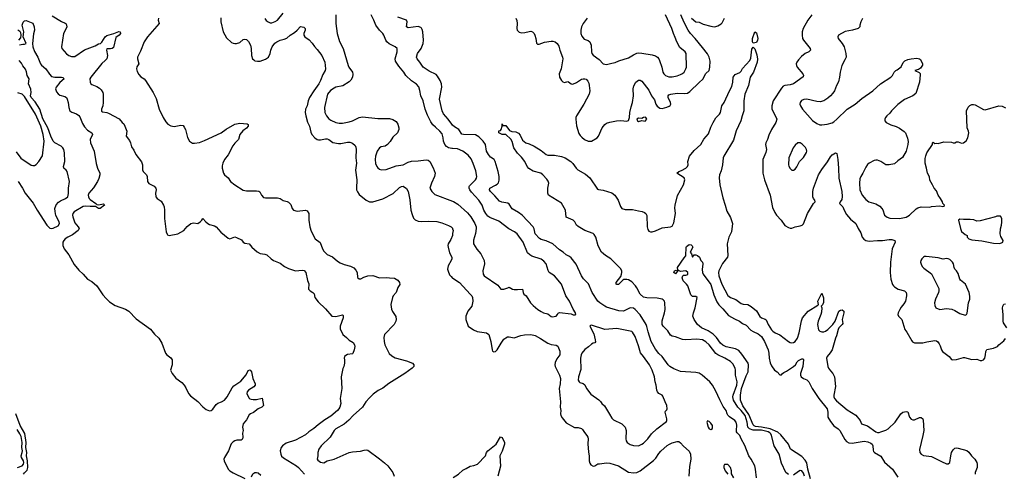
# Model space of a CAD drawing. Header units: inches. Extents: x 2001573 to 2220545, y 644482 to 846830.
# Tile 129 of 256: x 2094854 to 2106557, y 673330 to 678734. Entities that reach past the tile are written whole.
import ezdxf

# ---------------------------------------------------------------- set-up
doc = ezdxf.new("R2010")
doc.units = ezdxf.units.IN
doc.header["$MEASUREMENT"] = 0
doc.layers.add('C0697', color=7, linetype='Continuous')
doc.layers.add('C1607', color=7, linetype='Continuous')

msp = doc.modelspace()

# ---------------------------------------------------------------- linework, layer by layer
at = {"layer": 'C0697', "color": 5}
for points, elevation in [([(2097768, 678748), (2097785, 678725), (2097807, 678707), (2097830, 678697), (2097850, 678696), (2097890, 678712), (2097918, 678730), (2097987, 678813)], 340), ([(2094850, 678434), (2094890, 678444), (2094910, 678441), (2094929, 678450), (2094893, 678530), (2094903, 678590), (2094882, 678670), (2094894, 678706), (2094910, 678721), (2094930, 678723), (2094972, 678710), (2095010, 678691), (2095027, 678650), (2095030, 678610), (2095016, 678564), (2095004, 678450), (2095008, 678410), (2095030, 678354), (2095068, 678290), (2095099, 678210), (2095112, 678192), (2095163, 678150), (2095206, 678086), (2095230, 678060), (2095270, 678051), (2095352, 678050), (2095365, 678045), (2095381, 678030), (2095330, 677989), (2095288, 677932), (2095279, 677910), (2095290, 677875), (2095310, 677851), (2095330, 677836), (2095390, 677819), (2095408, 677808), (2095419, 677790), (2095431, 677750), (2095436, 677690), (2095451, 677651), (2095475, 677636), (2095530, 677616), (2095556, 677596), (2095570, 677579), (2095600, 677500), (2095622, 677462), (2095660, 677420), (2095712, 677390), (2095719, 677370), (2095693, 677310), (2095695, 677270), (2095738, 677170), (2095764, 677024), (2095780, 676970), (2095807, 676910), (2095807, 676890), (2095795, 676845), (2095778, 676810), (2095730, 676734), (2095674, 676670), (2095669, 676650), (2095672, 676630), (2095680, 676610), (2095690, 676598), (2095760, 676550), (2095770, 676538), (2095790, 676535), (2095850, 676547), (2095859, 676539), (2095862, 676530), (2095810, 676489), (2095790, 676490), (2095755, 676515), (2095690, 676512), (2095630, 676516), (2095610, 676512), (2095503, 676450), (2095487, 676430), (2095483, 676410), (2095487, 676390), (2095510, 676318), (2095549, 676270), (2095560, 676250), (2095549, 676230), (2095483, 676177), (2095424, 676150), (2095395, 676130), (2095379, 676110), (2095368, 676090), (2095365, 676070), (2095368, 676050), (2095384, 676010), (2095437, 675937), (2095503, 675823), (2095555, 675755), (2095610, 675710), (2095661, 675650), (2095710, 675622), (2095771, 675570), (2095842, 675462), (2095880, 675420), (2095922, 675382), (2095990, 675337), (2096110, 675292), (2096150, 675270), (2096237, 675177), (2096410, 675057), (2096455, 674995), (2096509, 674950), (2096542, 674890), (2096585, 674770), (2096604, 674750), (2096650, 674715), (2096664, 674690), (2096667, 674633), (2096647, 674570), (2096666, 674530), (2096710, 674474), (2096780, 674420), (2096810, 674390), (2096830, 674360), (2096862, 674290), (2096883, 674263), (2096970, 674194), (2097030, 674132), (2097070, 674099), (2097110, 674083), (2097130, 674088), (2097150, 674104), (2097190, 674158), (2097210, 674176), (2097253, 674190), (2097287, 674210), (2097319, 674250), (2097380, 674360), (2097400, 674380), (2097484, 674436), (2097546, 674514), (2097570, 674565), (2097590, 674571), (2097600, 674560), (2097607, 674547), (2097625, 674470), (2097654, 674406), (2097651, 674390), (2097636, 674370), (2097574, 674330), (2097559, 674310), (2097554, 674290), (2097579, 674239), (2097590, 674227), (2097603, 674223), (2097630, 674219), (2097670, 674221), (2097734, 674234), (2097751, 674150), (2097731, 674130), (2097690, 674109), (2097634, 674066), (2097598, 674050), (2097583, 674037), (2097550, 673978), (2097511, 673929), (2097501, 673890), (2097511, 673850), (2097502, 673818), (2097505, 673770), (2097502, 673750), (2097497, 673743), (2097485, 673735), (2097435, 673735), (2097410, 673728), (2097390, 673716), (2097369, 673691), (2097337, 673610), (2097286, 673530), (2097281, 673510), (2097284, 673490), (2097333, 673390), (2097352, 673370), (2097390, 673346), (2097530, 673281)], 240), ([(2095239, 678779), (2095350, 678712), (2095394, 678694), (2095405, 678685), (2095413, 678650), (2095407, 678630), (2095374, 678570), (2095351, 678410), (2095356, 678390), (2095410, 678327), (2095438, 678310), (2095470, 678298), (2095510, 678298), (2095624, 678376), (2095750, 678423), (2095790, 678445), (2095814, 678450), (2095830, 678466), (2095870, 678528), (2095890, 678545), (2095971, 678569), (2096030, 678593), (2096048, 678588), (2096050, 678570), (2096034, 678550), (2095996, 678524), (2095970, 678402), (2095952, 678390), (2095934, 678386), (2095890, 678388), (2095887, 678370), (2095897, 678310), (2095888, 678270), (2095870, 678247), (2095830, 678215), (2095699, 678050), (2095688, 678030), (2095690, 677992), (2095699, 677970), (2095710, 677962), (2095770, 677941), (2095801, 677921), (2095821, 677901), (2095841, 677870), (2095846, 677850), (2095847, 677750), (2095842, 677710), (2095827, 677670), (2095826, 677646), (2095838, 677638), (2095889, 677631), (2095910, 677623), (2096034, 677554), (2096071, 677510), (2096090, 677495), (2096104, 677470), (2096127, 677410), (2096121, 677350), (2096158, 677298), (2096171, 677270), (2096181, 677221), (2096210, 677181), (2096233, 677130), (2096303, 677043), (2096314, 677010), (2096313, 676950), (2096321, 676930), (2096359, 676890), (2096367, 676870), (2096373, 676810), (2096390, 676788), (2096450, 676755), (2096470, 676730), (2096475, 676710), (2096467, 676670), (2096470, 676630), (2096488, 676608), (2096536, 676576), (2096563, 676530), (2096570, 676510), (2096575, 676470), (2096573, 676370), (2096593, 676213), (2096605, 676185), (2096610, 676176), (2096630, 676167), (2096732, 676188), (2096803, 676230), (2096826, 676250), (2096844, 676276), (2096887, 676313), (2096919, 676319), (2096970, 676312), (2096998, 676330), (2097018, 676350), (2097030, 676371), (2097066, 676330), (2097090, 676311), (2097110, 676299), (2097170, 676282), (2097190, 676271), (2097243, 676210), (2097330, 676138), (2097350, 676131), (2097409, 676151), (2097430, 676146), (2097490, 676116), (2097511, 676091), (2097530, 676079), (2097582, 676070), (2097611, 676030), (2097676, 675976), (2097710, 675956), (2097768, 675948), (2097790, 675937), (2097841, 675890), (2097870, 675871), (2097950, 675839), (2098001, 675801), (2098050, 675777), (2098130, 675750), (2098210, 675756), (2098233, 675753), (2098253, 675730), (2098274, 675634), (2098290, 675594), (2098286, 675530), (2098305, 675510), (2098338, 675490), (2098354, 675474), (2098363, 675430), (2098401, 675381), (2098490, 675298), (2098565, 675210), (2098610, 675204), (2098690, 675226), (2098699, 675219), (2098699, 675190), (2098661, 675090), (2098661, 675061), (2098696, 674990), (2098738, 674958), (2098770, 674926), (2098817, 674897), (2098833, 674870), (2098837, 674850), (2098830, 674808), (2098814, 674766), (2098810, 674761), (2098750, 674753), (2098730, 674744), (2098716, 674730), (2098711, 674710), (2098716, 674690), (2098716, 674650), (2098706, 674610), (2098694, 674586), (2098675, 674490), (2098683, 674350), (2098663, 674230), (2098671, 674170), (2098658, 674130), (2098648, 674110), (2098630, 674090), (2098550, 674022), (2098481, 673979), (2098400, 673920), (2098350, 673875), (2098290, 673837), (2098250, 673798), (2098130, 673735), (2098021, 673699), (2097978, 673670), (2097963, 673650), (2097950, 673610), (2097956, 673570), (2097967, 673547), (2097990, 673527), (2098144, 673430), (2098167, 673410), (2098237, 673330)], 260), ([(2096503, 678750), (2096499, 678730), (2096511, 678690), (2096371, 678529), (2096332, 678470), (2096290, 678359), (2096253, 678290), (2096253, 678267), (2096268, 678210), (2096246, 678174), (2096240, 678150), (2096250, 678119), (2096270, 678082), (2096295, 678055), (2096333, 678030), (2096350, 678011), (2096440, 677870), (2096476, 677796), (2096512, 677672), (2096559, 677570), (2096590, 677519), (2096615, 677490), (2096650, 677471), (2096690, 677466), (2096770, 677479), (2096795, 677475), (2096810, 677458), (2096824, 677430), (2096850, 677332), (2096871, 677291), (2096908, 677268), (2096930, 677266), (2096990, 677275), (2097050, 677296), (2097250, 677390), (2097307, 677433), (2097410, 677492), (2097470, 677504), (2097557, 677497), (2097568, 677488), (2097570, 677470), (2097550, 677444), (2097507, 677413), (2097470, 677370), (2097454, 677310), (2097410, 677265), (2097386, 677234), (2097330, 677127), (2097289, 677071), (2097269, 677030), (2097262, 676998), (2097262, 676970), (2097277, 676910), (2097289, 676889), (2097330, 676853), (2097361, 676810), (2097410, 676772), (2097510, 676709), (2097550, 676700), (2097670, 676700), (2097696, 676696), (2097708, 676688), (2097727, 676647), (2097750, 676619), (2097775, 676615), (2097916, 676616), (2097948, 676608), (2097986, 676586), (2098033, 676573), (2098050, 676563), (2098077, 676537), (2098094, 676490), (2098110, 676471), (2098150, 676458), (2098250, 676468), (2098270, 676463), (2098290, 676430), (2098292, 676350), (2098302, 676270), (2098319, 676219), (2098367, 676130), (2098424, 676084), (2098453, 676010), (2098470, 675982), (2098510, 675944), (2098570, 675916), (2098630, 675864), (2098663, 675843), (2098710, 675823), (2098786, 675806), (2098824, 675784), (2098850, 675755), (2098863, 675730), (2098868, 675670), (2098890, 675653), (2098910, 675655), (2098946, 675674), (2098990, 675689), (2099050, 675692), (2099130, 675667), (2099210, 675671), (2099250, 675664), (2099310, 675662), (2099350, 675636), (2099370, 675610), (2099373, 675587), (2099350, 675549), (2099327, 675490), (2099293, 675450), (2099283, 675430), (2099266, 675350), (2099272, 675292), (2099285, 675265), (2099325, 675205), (2099328, 675170), (2099323, 675150), (2099305, 675110), (2099189, 674991), (2099183, 674957), (2099185, 674910), (2099195, 674870), (2099225, 674805), (2099247, 674767), (2099278, 674738), (2099315, 674715), (2099450, 674680), (2099521, 674650), (2099539, 674630), (2099537, 674610), (2099517, 674590), (2099430, 674530), (2099242, 674410), (2099170, 674356), (2099115, 674325), (2099057, 674283), (2099010, 674238), (2098969, 674191), (2098929, 674130), (2098817, 674030), (2098767, 673973), (2098710, 673927), (2098610, 673870), (2098590, 673850), (2098543, 673770), (2098438, 673670), (2098410, 673630), (2098398, 673590), (2098398, 673550), (2098391, 673510), (2098398, 673498), (2098430, 673473), (2098470, 673468), (2098509, 673490), (2098590, 673510), (2098770, 673588), (2098810, 673596), (2098904, 673604), (2098950, 673619), (2098970, 673621), (2098990, 673616), (2099130, 673516), (2099190, 673466), (2099230, 673429), (2099290, 673352), (2099305, 673310)], 280), ([(2097244, 678756), (2097245, 678710), (2097272, 678590), (2097310, 678517), (2097370, 678464), (2097390, 678453), (2097410, 678451), (2097430, 678451), (2097470, 678463), (2097510, 678497), (2097530, 678503), (2097550, 678498), (2097574, 678474), (2097597, 678430), (2097606, 678390), (2097610, 678310), (2097622, 678270), (2097635, 678255), (2097650, 678246), (2097681, 678241), (2097710, 678242), (2097776, 678264), (2097810, 678288), (2097830, 678330), (2097839, 678370), (2097855, 678410), (2097887, 678453), (2097910, 678472), (2097950, 678490), (2097998, 678502), (2098030, 678516), (2098070, 678550), (2098119, 678581), (2098153, 678610), (2098190, 678651), (2098230, 678646), (2098246, 678630), (2098247, 678610), (2098229, 678571), (2098230, 678550), (2098244, 678530), (2098293, 678493), (2098330, 678454), (2098356, 678416), (2098390, 678381), (2098443, 678310), (2098481, 678230), (2098489, 678150), (2098486, 678130), (2098456, 678084), (2098431, 678010), (2098410, 677970), (2098348, 677890), (2098300, 677810), (2098284, 677770), (2098270, 677710), (2098251, 677669), (2098247, 677630), (2098253, 677590), (2098276, 677516), (2098297, 677470), (2098316, 677396), (2098327, 677370), (2098362, 677330), (2098390, 677310), (2098406, 677306), (2098430, 677305), (2098490, 677317), (2098510, 677316), (2098530, 677308), (2098576, 677276), (2098642, 677262), (2098670, 677262), (2098750, 677277), (2098778, 677278), (2098808, 677268), (2098840, 677240), (2098850, 677218), (2098852, 677192), (2098849, 677090), (2098856, 677030), (2098846, 676946), (2098862, 676830), (2098856, 676730), (2098858, 676710), (2098868, 676688), (2098890, 676656), (2098970, 676587), (2099010, 676570), (2099050, 676568), (2099170, 676604), (2099293, 676667), (2099370, 676739), (2099390, 676753), (2099410, 676754), (2099450, 676728), (2099470, 676690), (2099490, 676591), (2099503, 676470), (2099517, 676417), (2099534, 676374), (2099554, 676354), (2099590, 676340), (2099630, 676337), (2099710, 676340), (2099810, 676336), (2099870, 676318), (2099950, 676286), (2099984, 676270), (2099997, 676257), (2100000, 676246)], 320), ([(2098610, 678790), (2098610, 678690), (2098629, 678569), (2098655, 678475), (2098699, 678390), (2098758, 678190), (2098766, 678170), (2098810, 678111), (2098813, 678087), (2098808, 678050), (2098790, 678016), (2098770, 677994), (2098693, 677947), (2098610, 677930), (2098590, 677920), (2098548, 677892), (2098514, 677850), (2098476, 677690), (2098481, 677630), (2098499, 677590), (2098530, 677554), (2098550, 677540), (2098610, 677512), (2098650, 677503), (2098690, 677503), (2098770, 677520), (2098810, 677533), (2098890, 677570), (2098930, 677580), (2099110, 677560), (2099250, 677558), (2099290, 677547), (2099330, 677524), (2099350, 677490), (2099360, 677450), (2099362, 677430), (2099343, 677390), (2099290, 677338), (2099256, 677284), (2099227, 677250), (2099196, 677230), (2099150, 677221), (2099130, 677212), (2099104, 677170), (2099083, 677110), (2099079, 677070), (2099084, 677024), (2099098, 676990), (2099110, 676973), (2099130, 676956), (2099150, 676948), (2099210, 676952), (2099330, 676995), (2099411, 677009), (2099470, 677040), (2099510, 677052), (2099590, 677055), (2099687, 677067), (2099710, 677063), (2099728, 677050), (2099770, 676974), (2099792, 676910), (2099785, 676870), (2099748, 676792), (2099730, 676730), (2099752, 676690), (2099790, 676656), (2100000, 676576)], 340), ([(2100000, 677202), (2099990, 677203), (2099952, 677212), (2099927, 677227), (2099907, 677250), (2099890, 677290), (2099888, 677330), (2099876, 677376), (2099848, 677410), (2099795, 677455), (2099766, 677486), (2099741, 677521), (2099699, 677599), (2099672, 677670), (2099648, 677770), (2099622, 677830), (2099610, 677894), (2099596, 677936), (2099570, 677966), (2099510, 678008), (2099442, 678070), (2099421, 678110), (2099361, 678181), (2099321, 678241), (2099315, 678270), (2099339, 678350), (2099341, 678390), (2099318, 678410), (2099246, 678446), (2099219, 678470), (2099206, 678490), (2099183, 678550), (2099171, 678570), (2099129, 678609), (2099087, 678667), (2099063, 678730), (2099033, 678790)], 340), ([(2100000, 677482), (2099990, 677490), (2099948, 677550), (2099893, 677613), (2099877, 677650), (2099844, 677790), (2099872, 677930), (2099868, 677970), (2099851, 678010), (2099821, 678061), (2099803, 678083), (2099720, 678120), (2099650, 678170), (2099610, 678230), (2099577, 678270), (2099571, 678290), (2099582, 678330), (2099625, 678390), (2099650, 678450), (2099654, 678490), (2099647, 678590), (2099639, 678619), (2099630, 678634), (2099621, 678641), (2099590, 678652), (2099470, 678635), (2099453, 678650), (2099460, 678710), (2099452, 678730), (2099350, 678763)], 320), ([(2094830, 678614), (2094857, 678597), (2094863, 678583), (2094867, 678550), (2094862, 678518), (2094841, 678490)], 240), ([(2094835, 676810), (2094888, 676730), (2094920, 676670), (2095013, 676553), (2095060, 676470), (2095178, 676290), (2095210, 676257), (2095230, 676250), (2095250, 676255), (2095310, 676285), (2095326, 676310), (2095321, 676330), (2095285, 676405), (2095274, 676454), (2095271, 676490), (2095288, 676532), (2095316, 676564), (2095339, 676581), (2095400, 676610), (2095424, 676630), (2095433, 676667), (2095435, 676730), (2095446, 676810), (2095418, 676930), (2095406, 676946), (2095380, 676970), (2095374, 676990), (2095390, 677050), (2095386, 677150), (2095377, 677190), (2095365, 677210), (2095346, 677230), (2095271, 677270), (2095253, 677290), (2095224, 677350), (2095189, 677450), (2095130, 677554), (2095094, 677670), (2095037, 677757), (2094989, 677810), (2094982, 677830), (2094988, 677870), (2094986, 677906), (2094959, 677970), (2094965, 678030), (2094944, 678070), (2094935, 678115), (2094924, 678144), (2094890, 678186), (2094876, 678216), (2094848, 678250)], 240), ([(2094810, 677165), (2094868, 677088), (2094990, 677006), (2095010, 676999), (2095030, 677001), (2095050, 677014), (2095082, 677050), (2095126, 677114), (2095145, 677290), (2095134, 677370), (2095103, 677470), (2095043, 677610), (2094910, 677822), (2094882, 677850), (2094830, 677866)], 260), ([(2100000, 676194), (2099997, 676170), (2099978, 676122), (2099948, 676070), (2099944, 676050), (2099946, 676030), (2099964, 675964), (2099990, 675910), (2099990, 675890), (2099982, 675870), (2099947, 675810), (2099940, 675770), (2099945, 675745), (2099963, 675703), (2099981, 675681), (2100000, 675663)], 320), ([(2094898, 673330), (2094910, 673348), (2094942, 673378), (2094949, 673410), (2094947, 673490), (2094933, 673550), (2094938, 673590), (2094926, 673650), (2094929, 673710), (2094915, 673815), (2094860, 673910), (2094808, 674048)], 240), ([(2094827, 673410), (2094884, 673430), (2094898, 673450), (2094901, 673470), (2094897, 673490), (2094875, 673530), (2094873, 673550), (2094884, 673590), (2094885, 673610), (2094879, 673650), (2094883, 673710), (2094870, 673778), (2094856, 673810), (2094823, 673863)], 260), ([(2097610, 673299), (2097624, 673336), (2097650, 673351), (2097670, 673353), (2097687, 673347), (2097721, 673321)], 240)]:
    msp.add_lwpolyline(points, dxfattribs=dict(at, elevation=elevation))
at = {"layer": 'C1607', "color": 5}
for points, elevation in [([(2100750, 678750), (2100764, 678724), (2100768, 678690), (2100764, 678630), (2100767, 678610), (2100777, 678597), (2100790, 678585), (2100817, 678577), (2100859, 678581), (2100910, 678595), (2100930, 678596), (2100950, 678590), (2100969, 678569), (2100978, 678550), (2100989, 678510), (2100995, 678455), (2101010, 678441), (2101030, 678441), (2101090, 678467), (2101170, 678478), (2101190, 678478), (2101218, 678470), (2101244, 678450), (2101260, 678420), (2101273, 678370), (2101306, 678290), (2101308, 678268), (2101290, 678150), (2101265, 678090), (2101268, 678050), (2101293, 678010), (2101310, 677995), (2101330, 677989), (2101370, 677999), (2101377, 677997), (2101410, 677970), (2101430, 677968), (2101470, 677986), (2101530, 678027), (2101550, 678032), (2101570, 678032), (2101586, 678026), (2101605, 678005), (2101618, 677978), (2101624, 677950), (2101630, 677890), (2101624, 677850), (2101560, 677730), (2101470, 677590), (2101464, 677570), (2101463, 677550), (2101473, 677473), (2101501, 677381), (2101516, 677356), (2101536, 677336), (2101569, 677309), (2101610, 677289), (2101651, 677289), (2101718, 677330), (2101735, 677350), (2101779, 677450), (2101810, 677487), (2101830, 677502), (2101870, 677517), (2101947, 677533), (2101997, 677537), (2102070, 677526), (2102090, 677537), (2102101, 677570), (2102107, 677630), (2102122, 677698), (2102138, 677750), (2102150, 677830), (2102145, 677910), (2102152, 677948), (2102178, 677990), (2102210, 678016), (2102230, 678016), (2102250, 678002), (2102330, 677898), (2102364, 677830), (2102400, 677780), (2102415, 677730), (2102430, 677705), (2102462, 677682), (2102490, 677679), (2102547, 677693), (2102575, 677705), (2102586, 677714), (2102592, 677730), (2102590, 677750), (2102561, 677810), (2102561, 677830), (2102570, 677841), (2102595, 677850), (2102670, 677861), (2102750, 677855), (2102790, 677860), (2102820, 677880), (2102931, 677989), (2102975, 678025), (2103010, 678095), (2103047, 678130), (2103054, 678150), (2103058, 678170), (2103059, 678239), (2103050, 678290), (2103030, 678327), (2102970, 678404), (2102883, 678510), (2102828, 678568), (2102798, 678610), (2102750, 678702), (2102711, 678790)], 320), ([(2101597, 678750), (2101552, 678690), (2101532, 678650), (2101524, 678610), (2101524, 678570), (2101536, 678536), (2101563, 678503), (2101610, 678486), (2101631, 678471), (2101645, 678430), (2101649, 678350), (2101654, 678330), (2101670, 678311), (2101740, 678260), (2101790, 678209), (2101830, 678200), (2101890, 678218), (2101930, 678223), (2101976, 678244), (2102090, 678280), (2102150, 678318), (2102190, 678335), (2102210, 678339), (2102250, 678335), (2102370, 678317), (2102410, 678306), (2102436, 678290), (2102452, 678270), (2102460, 678250), (2102486, 678170), (2102499, 678110), (2102510, 678090), (2102531, 678070), (2102570, 678055), (2102610, 678053), (2102670, 678066), (2102710, 678082), (2102730, 678093), (2102750, 678110), (2102773, 678150), (2102779, 678170), (2102776, 678330), (2102762, 678350), (2102702, 678402), (2102663, 678470), (2102644, 678524), (2102623, 678570), (2102606, 678630), (2102531, 678791)], 340), ([(2102837, 678750), (2102890, 678709), (2102930, 678703), (2102979, 678679), (2103070, 678655), (2103110, 678650), (2103130, 678652), (2103150, 678660), (2103190, 678683), (2103203, 678697), (2103232, 678750)], 320), ([(2104270, 678792), (2104220, 678730), (2104166, 678630), (2104156, 678590), (2104153, 678550), (2104158, 678510), (2104169, 678489), (2104248, 678390), (2104253, 678370), (2104235, 678350), (2104190, 678330), (2104145, 678295), (2104110, 678258), (2104090, 678230), (2104084, 678210), (2104085, 678190), (2104096, 678170), (2104164, 678090), (2104172, 678070), (2104167, 678053), (2104050, 677970), (2104010, 677958), (2103950, 677953), (2103930, 677942), (2103910, 677919), (2103810, 677770), (2103793, 677710), (2103792, 677670), (2103847, 677570), (2103852, 677550), (2103840, 677510), (2103790, 677430), (2103758, 677362), (2103742, 677310), (2103722, 677270), (2103718, 677250), (2103732, 677190), (2103723, 677157), (2103688, 677070), (2103688, 676910), (2103707, 676830), (2103774, 676650), (2103803, 676503), (2103830, 676442), (2103850, 676411), (2103905, 676350), (2103949, 676289), (2103990, 676262), (2104010, 676256), (2104030, 676257), (2104070, 676270), (2104130, 676282), (2104153, 676290), (2104171, 676309), (2104216, 676430), (2104288, 676550), (2104310, 676570), (2104306, 676590), (2104290, 676608), (2104280, 676630), (2104280, 676690), (2104290, 676730), (2104350, 676889), (2104390, 676955), (2104457, 677043), (2104490, 677102), (2104510, 677126), (2104549, 677150), (2104565, 677145), (2104580, 677070), (2104588, 676968), (2104589, 676850), (2104624, 676690), (2104630, 676632), (2104624, 676596), (2104605, 676570), (2104600, 676550), (2104637, 676510), (2104652, 676470), (2104680, 676420), (2104730, 676361), (2104791, 676310), (2104819, 676250), (2104850, 676199), (2104869, 676149), (2104887, 676127), (2104910, 676110), (2104950, 676101), (2105051, 676109), (2105110, 676109), (2105190, 676122), (2105220, 676120), (2105255, 676110), (2105259, 676090), (2105225, 676010), (2105206, 675850), (2105202, 675730), (2105209, 675650), (2105230, 675586), (2105238, 675570), (2105250, 675559), (2105295, 675530), (2105371, 675510), (2105390, 675490), (2105396, 675470), (2105395, 675450), (2105382, 675390), (2105363, 675357), (2105330, 675317), (2105314, 675290), (2105296, 675250), (2105293, 675230), (2105300, 675210), (2105340, 675170), (2105373, 675053), (2105398, 675018), (2105456, 674916), (2105465, 674906), (2105490, 674894), (2105589, 674891), (2105636, 674904), (2105730, 674921), (2105750, 674918), (2105766, 674906), (2105782, 674882), (2105796, 674856), (2105809, 674810), (2105823, 674790), (2105900, 674730), (2105930, 674694), (2105942, 674690), (2105990, 674694), (2106070, 674717), (2106083, 674717), (2106170, 674693), (2106230, 674698), (2106270, 674683), (2106290, 674682), (2106310, 674691), (2106324, 674710), (2106334, 674750), (2106336, 674790), (2106350, 674814), (2106430, 674831), (2106475, 674850), (2106490, 674871), (2106550, 674916), (2106570, 674946)], 320), ([(2104870, 678748), (2104851, 678710), (2104839, 678670), (2104839, 678650), (2104830, 678639), (2104818, 678630), (2104751, 678609), (2104667, 678593), (2104586, 678550), (2104577, 678530), (2104581, 678510), (2104630, 678450), (2104652, 678412), (2104674, 678330), (2104676, 678290), (2104663, 678257), (2104624, 678190), (2104604, 678110), (2104600, 678050), (2104586, 677994), (2104562, 677950), (2104539, 677890), (2104520, 677860), (2104493, 677830), (2104459, 677801), (2104410, 677768), (2104370, 677759), (2104330, 677761), (2104211, 677789), (2104173, 677787), (2104148, 677772), (2104131, 677750), (2104127, 677730), (2104134, 677710), (2104157, 677670), (2104277, 677537), (2104330, 677499), (2104365, 677486), (2104390, 677483), (2104450, 677491), (2104510, 677508), (2104530, 677519), (2104568, 677552), (2104690, 677671), (2104785, 677730), (2104864, 677796), (2104994, 677890), (2105084, 677970), (2105209, 678050), (2105229, 678070), (2105249, 678110), (2105269, 678130), (2105284, 678136), (2105330, 678175), (2105356, 678224), (2105375, 678245), (2105410, 678260), (2105451, 678269), (2105516, 678276), (2105550, 678270), (2105560, 678260), (2105586, 678210), (2105585, 678195), (2105560, 678159), (2105538, 678142), (2105492, 678130), (2105546, 678106), (2105555, 678095), (2105557, 678077), (2105547, 677990), (2105504, 677856), (2105471, 677830), (2105370, 677786), (2105293, 677727), (2105215, 677650), (2105196, 677624), (2105159, 677590), (2105143, 677570), (2105136, 677550), (2105136, 677530), (2105152, 677510), (2105210, 677483), (2105270, 677466), (2105310, 677446), (2105366, 677406), (2105381, 677390), (2105407, 677327), (2105413, 677287), (2105410, 677250), (2105390, 677170), (2105346, 677094), (2105290, 677055), (2105250, 677019), (2105189, 677009), (2105150, 677009), (2105089, 677049), (2105050, 677064), (2105030, 677064), (2105010, 677059), (2104950, 677029), (2104930, 677013), (2104910, 676982), (2104877, 676910), (2104850, 676870), (2104839, 676841), (2104834, 676790), (2104840, 676710), (2104866, 676650), (2104910, 676595), (2104948, 676568), (2105030, 676545), (2105077, 676517), (2105103, 676490), (2105113, 676473), (2105131, 676411), (2105165, 676385), (2105196, 676376), (2105310, 676370), (2105390, 676388), (2105430, 676411), (2105510, 676484), (2105530, 676497), (2105570, 676511), (2105670, 676506), (2105690, 676512), (2105790, 676521), (2105826, 676514), (2105842, 676518), (2105846, 676530), (2105828, 676548), (2105822, 676570), (2105799, 676610), (2105770, 676648), (2105750, 676698), (2105722, 676730), (2105705, 676770), (2105670, 676828), (2105666, 676866), (2105644, 676910), (2105633, 676970), (2105616, 677030), (2105617, 677083), (2105623, 677117), (2105637, 677150), (2105702, 677250), (2105702, 677270), (2105710, 677278), (2105730, 677262), (2105750, 677266), (2105770, 677263), (2105838, 677282), (2105930, 677278), (2105950, 677272), (2105970, 677272), (2105990, 677282), (2106010, 677282), (2106050, 677265), (2106070, 677271), (2106105, 677295), (2106122, 677330), (2106134, 677390), (2106133, 677410), (2106115, 677450), (2106108, 677650), (2106126, 677694), (2106146, 677714), (2106170, 677725), (2106190, 677727), (2106210, 677722), (2106310, 677668), (2106330, 677663), (2106490, 677711), (2106530, 677707), (2106570, 677685)], 340), ([(2103990, 673326), (2103962, 673350), (2103910, 673463), (2103880, 673570), (2103822, 673670), (2103788, 673790), (2103780, 673810), (2103770, 673822), (2103750, 673834), (2103670, 673854), (2103570, 673853), (2103530, 673870), (2103510, 673890), (2103500, 673950), (2103475, 674030), (2103430, 674088), (2103388, 674128), (2103338, 674210), (2103331, 674250), (2103333, 674270), (2103376, 674390), (2103380, 674430), (2103363, 674510), (2103362, 674570), (2103358, 674590), (2103330, 674643), (2103302, 674670), (2103237, 674710), (2103150, 674751), (2103130, 674768), (2103050, 674868), (2103010, 674903), (2102970, 674928), (2102902, 674938), (2102770, 674928), (2102730, 674931), (2102650, 674963), (2102610, 674972), (2102590, 674984), (2102557, 675037), (2102503, 675090), (2102491, 675111), (2102490, 675154), (2102519, 675250), (2102524, 675290), (2102521, 675370), (2102516, 675390), (2102504, 675404), (2102491, 675411), (2102430, 675422), (2102308, 675428), (2102270, 675437), (2102228, 675470), (2102190, 675548), (2102172, 675572), (2102130, 675617), (2102090, 675642), (2102070, 675647), (2102036, 675644), (2102023, 675637), (2101973, 675587), (2101950, 675586), (2101943, 675590), (2101942, 675610), (2101997, 675683), (2102008, 675710), (2102012, 675730), (2102009, 675750), (2101996, 675776), (2101880, 675890), (2101815, 675930), (2101768, 675970), (2101730, 676044), (2101701, 676150), (2101681, 676181), (2101670, 676191), (2101570, 676229), (2101490, 676274), (2101472, 676290), (2101452, 676332), (2101432, 676352), (2101350, 676387), (2101340, 676470), (2101293, 676553), (2101141, 676650), (2101130, 676670), (2101133, 676730), (2101142, 676790), (2101135, 676815), (2101119, 676839), (2101073, 676890), (2101048, 676908), (2100955, 676935), (2100905, 676965), (2100886, 676990), (2100859, 677050), (2100819, 677099), (2100770, 677149), (2100728, 677210), (2100706, 677286), (2100692, 677312), (2100630, 677368), (2100590, 677369), (2100550, 677390), (2100550, 677412), (2100570, 677418), (2100577, 677430), (2100589, 677470), (2100590, 677494), (2100598, 677478), (2100630, 677476), (2100677, 677417), (2100704, 677404), (2100750, 677402), (2100783, 677383), (2100802, 677362), (2100830, 677303), (2100870, 677271), (2100910, 677258), (2100969, 677229), (2101050, 677180), (2101110, 677130), (2101130, 677123), (2101210, 677123), (2101294, 677106), (2101338, 677090), (2101405, 677050), (2101430, 677024), (2101468, 676968), (2101489, 676949), (2101577, 676897), (2101630, 676855), (2101721, 676721), (2101734, 676714), (2101790, 676707), (2101890, 676676), (2101928, 676650), (2101969, 676590), (2101993, 676513), (2102011, 676491), (2102050, 676478), (2102139, 676479), (2102210, 676460), (2102254, 676454), (2102282, 676442), (2102295, 676430), (2102306, 676406), (2102311, 676270), (2102318, 676238), (2102330, 676220), (2102350, 676211), (2102370, 676212), (2102410, 676224), (2102490, 676260), (2102590, 676270), (2102610, 676280), (2102630, 676319), (2102650, 676430), (2102642, 676498), (2102644, 676530), (2102674, 676646), (2102743, 676770), (2102761, 676830), (2102750, 676855), (2102664, 676910), (2102689, 676930), (2102719, 676941), (2102773, 676970), (2102793, 676990), (2102798, 677010), (2102796, 677050), (2102817, 677110), (2102870, 677178), (2102949, 677250), (2102986, 677314), (2103042, 677378), (2103070, 677457), (2103096, 677510), (2103130, 677568), (2103170, 677610), (2103182, 677630), (2103200, 677710), (2103226, 677750), (2103290, 677889), (2103320, 677940), (2103332, 677990), (2103336, 678050), (2103359, 678081), (2103413, 678107), (2103430, 678121), (2103445, 678155), (2103532, 678250), (2103545, 678275), (2103557, 678383), (2103570, 678406), (2103590, 678386), (2103615, 678315), (2103624, 678264), (2103620, 678230), (2103574, 678110), (2103537, 678050), (2103516, 677950), (2103473, 677850), (2103459, 677770), (2103461, 677650), (2103441, 677590), (2103427, 677530), (2103371, 677411), (2103338, 677302), (2103222, 677110), (2103216, 677090), (2103207, 677010), (2103190, 676937), (2103173, 676890), (2103167, 676853), (2103174, 676770), (2103210, 676618), (2103240, 676530), (2103259, 676459), (2103303, 676383), (2103325, 676310), (2103314, 676214), (2103284, 676150), (2103263, 676070), (2103271, 675929), (2103265, 675910), (2103206, 675834), (2103165, 675750), (2103160, 675730), (2103165, 675690), (2103198, 675590), (2103270, 675454), (2103302, 675430), (2103367, 675407), (2103430, 675359), (2103452, 675352), (2103510, 675347), (2103550, 675325), (2103612, 675272), (2103650, 675207), (2103670, 675192), (2103715, 675175), (2103726, 675166), (2103749, 675110), (2103789, 675049), (2103807, 675030), (2103833, 675013), (2103889, 674989), (2103990, 674910), (2104010, 674898), (2104030, 674893), (2104050, 674896), (2104070, 674907), (2104098, 674950), (2104119, 675010), (2104145, 675155), (2104158, 675190), (2104225, 675270), (2104341, 675339), (2104347, 675350), (2104341, 675390), (2104390, 675485), (2104407, 675427), (2104409, 675371), (2104396, 675344), (2104379, 675330), (2104387, 675310), (2104384, 675256), (2104378, 675230), (2104344, 675150), (2104337, 675110), (2104349, 675049), (2104366, 675030), (2104390, 675023), (2104410, 675025), (2104430, 675030), (2104459, 675050), (2104517, 675110), (2104548, 675150), (2104592, 675268), (2104610, 675283), (2104630, 675287), (2104648, 675268), (2104650, 675250), (2104629, 675171), (2104636, 675124), (2104628, 675110), (2104590, 675070), (2104581, 675050), (2104564, 674976), (2104550, 674949), (2104509, 674810), (2104487, 674773), (2104450, 674730), (2104445, 674710), (2104460, 674610), (2104467, 674590), (2104490, 674559), (2104520, 674530), (2104540, 674490), (2104552, 674372), (2104530, 674270), (2104530, 674250), (2104539, 674230), (2104562, 674202), (2104690, 674098), (2104792, 674032), (2104842, 673970), (2104861, 673930), (2104930, 673906), (2105030, 673837), (2105050, 673829), (2105070, 673829), (2105090, 673835), (2105150, 673856), (2105178, 673870), (2105260, 673950), (2105326, 674050), (2105350, 674070), (2105390, 674078), (2105410, 674071), (2105430, 674010), (2105450, 673987), (2105470, 673978), (2105490, 673978), (2105550, 674004), (2105570, 674006), (2105590, 673991), (2105594, 673974), (2105600, 673850), (2105590, 673790), (2105547, 673627), (2105551, 673590), (2105568, 673568), (2105595, 673555), (2105690, 673543), (2105810, 673481), (2105870, 673456), (2105890, 673454), (2105910, 673471), (2105921, 673550), (2105931, 673589), (2105950, 673622), (2105970, 673639), (2105990, 673646), (2106010, 673642), (2106112, 673612), (2106134, 673594), (2106169, 673549), (2106205, 673510), (2106229, 673469), (2106235, 673450), (2106234, 673410), (2106211, 673350), (2106210, 673330)], 280), ([(2103610, 673290), (2103599, 673390), (2103590, 673430), (2103547, 673510), (2103520, 673550), (2103473, 673673), (2103431, 673750), (2103415, 673790), (2103382, 673822), (2103375, 673835), (2103372, 673852), (2103376, 673916), (2103370, 673951), (2103355, 673970), (2103292, 674012), (2103272, 674032), (2103261, 674050), (2103249, 674089), (2103217, 674138), (2103176, 674216), (2103130, 674320), (2103090, 674390), (2103056, 674430), (2102967, 674510), (2102930, 674532), (2102890, 674540), (2102710, 674551), (2102630, 674582), (2102582, 674610), (2102563, 674630), (2102492, 674730), (2102450, 674768), (2102410, 674817), (2102361, 674910), (2102322, 675022), (2102308, 675088), (2102299, 675110), (2102230, 675226), (2102170, 675291), (2102150, 675305), (2102110, 675308), (2102030, 675271), (2101974, 675274), (2101830, 675315), (2101807, 675327), (2101749, 675369), (2101727, 675390), (2101658, 675490), (2101614, 675594), (2101555, 675655), (2101530, 675689), (2101468, 675828), (2101410, 675904), (2101390, 675921), (2101350, 675940), (2101312, 675972), (2101270, 675997), (2101190, 676069), (2101110, 676104), (2101050, 676120), (2101032, 676132), (2100982, 676190), (2100967, 676247), (2100955, 676270), (2100828, 676410), (2100784, 676444), (2100707, 676487), (2100670, 676541), (2100654, 676554), (2100583, 676563), (2100556, 676576), (2100500, 676641), (2100450, 676690), (2100437, 676710), (2100442, 676730), (2100510, 676765), (2100530, 676780), (2100544, 676796), (2100553, 676827), (2100552, 676870), (2100541, 676930), (2100505, 677050), (2100492, 677070), (2100450, 677101), (2100425, 677130), (2100404, 677170), (2100391, 677251), (2100364, 677290), (2100310, 677343), (2100270, 677365), (2100130, 677368), (2100110, 677374), (2100072, 677430), (2100022, 677462), (2100000, 677482)], 320), ([(2100000, 676576), (2100010, 676573), (2100062, 676542), (2100177, 676437), (2100215, 676390), (2100264, 676310), (2100279, 676270), (2100280, 676250), (2100270, 676191), (2100248, 676112), (2100249, 676070), (2100287, 676007), (2100333, 675950), (2100374, 675870), (2100380, 675830), (2100359, 675750), (2100363, 675710), (2100376, 675690), (2100537, 675577), (2100571, 675531), (2100610, 675531), (2100655, 675545), (2100670, 675556), (2100711, 675531), (2100730, 675526), (2100770, 675525), (2100830, 675531), (2100837, 675490), (2100847, 675470), (2100875, 675450), (2100927, 675370), (2100955, 675335), (2101011, 675290), (2101050, 675264), (2101078, 675250), (2101130, 675236), (2101170, 675206), (2101183, 675203), (2101230, 675210), (2101246, 675230), (2101253, 675247), (2101270, 675255), (2101410, 675236), (2101434, 675226), (2101455, 675225), (2101466, 675230), (2101462, 675250), (2101434, 675294), (2101389, 675390), (2101347, 675450), (2101292, 675590), (2101212, 675690), (2101148, 675728), (2101134, 675754), (2101111, 675831), (2101085, 675865), (2101050, 675886), (2100943, 675923), (2100917, 675937), (2100890, 675962), (2100838, 676090), (2100767, 676190), (2100734, 676214), (2100667, 676247), (2100550, 676340), (2100442, 676382), (2100420, 676400), (2100396, 676430), (2100371, 676470), (2100349, 676529), (2100310, 676590), (2100223, 676683), (2100204, 676710), (2100196, 676730), (2100197, 676750), (2100202, 676758), (2100272, 676830), (2100283, 676850), (2100286, 676870), (2100276, 676936), (2100243, 677023), (2100218, 677078), (2100183, 677123), (2100120, 677170), (2100057, 677197), (2100000, 677202)], 340), ([(2100000, 676246), (2100005, 676230), (2100000, 676194)], 320), ([(2104255, 673275), (2104223, 673390), (2104208, 673468), (2104190, 673500), (2104150, 673541), (2104015, 673630), (2103990, 673690), (2103901, 673801), (2103867, 673830), (2103772, 673872), (2103672, 673892), (2103600, 673900), (2103585, 673905), (2103570, 673917), (2103522, 674042), (2103450, 674145), (2103422, 674210), (2103420, 674230), (2103421, 674270), (2103435, 674350), (2103490, 674501), (2103514, 674550), (2103518, 674630), (2103512, 674652), (2103439, 674759), (2103401, 674801), (2103363, 674823), (2103250, 674846), (2103210, 674867), (2103185, 674890), (2103137, 674957), (2103095, 674995), (2103037, 675037), (2102956, 675070), (2102910, 675110), (2102870, 675170), (2102856, 675210), (2102862, 675250), (2102883, 675310), (2102906, 675430), (2102890, 675444), (2102850, 675445), (2102830, 675465), (2102795, 675570), (2102781, 675590), (2102738, 675630), (2102726, 675666), (2102734, 675690), (2102744, 675696), (2102770, 675696), (2102794, 675706), (2102796, 675730), (2102770, 675749), (2102710, 675741), (2102682, 675758), (2102650, 675715), (2102629, 675730), (2102638, 675750), (2102657, 675757), (2102667, 675753), (2102678, 675762), (2102674, 675790), (2102750, 675905), (2102773, 675927), (2102776, 676030), (2102781, 676039), (2102810, 676063), (2102836, 676056), (2102847, 676047), (2102853, 676030), (2102825, 675970), (2102839, 675950), (2102850, 675912), (2102870, 675938), (2102890, 675938), (2102910, 675931), (2102935, 675910), (2102951, 675871), (2102970, 675851), (2102975, 675830), (2102965, 675765), (2102970, 675730), (2102979, 675710), (2103070, 675587), (2103103, 675463), (2103140, 675380), (2103163, 675343), (2103210, 675298), (2103278, 675218), (2103350, 675177), (2103411, 675151), (2103444, 675124), (2103490, 675102), (2103544, 675044), (2103570, 675027), (2103630, 675001), (2103670, 674970), (2103705, 674910), (2103752, 674810), (2103760, 674770), (2103764, 674710), (2103775, 674655), (2103790, 674621), (2103827, 674567), (2103858, 674550), (2103890, 674512), (2103910, 674512), (2103922, 674530), (2103938, 674542), (2103970, 674556), (2104052, 674610), (2104074, 674630), (2104094, 674666), (2104110, 674682), (2104150, 674702), (2104162, 674702), (2104170, 674694), (2104162, 674610), (2104134, 674530), (2104135, 674510), (2104144, 674490), (2104170, 674470), (2104210, 674452), (2104234, 674430), (2104274, 674350), (2104351, 674230), (2104450, 674110), (2104460, 674070), (2104461, 674010), (2104490, 673957), (2104530, 673906), (2104581, 673870), (2104602, 673850), (2104663, 673743), (2104681, 673721), (2104710, 673706), (2104750, 673699), (2104890, 673723), (2104935, 673715), (2104970, 673702), (2104985, 673690), (2104995, 673670), (2104997, 673617), (2105003, 673603), (2105016, 673590), (2105090, 673547), (2105134, 673474), (2105227, 673390), (2105290, 673298)], 260), ([(2100000, 675663), (2100002, 675662), (2100082, 675610), (2100210, 675470), (2100226, 675450), (2100234, 675430), (2100238, 675390), (2100226, 675330), (2100213, 675307), (2100182, 675270), (2100155, 675210), (2100158, 675170), (2100186, 675090), (2100247, 675047), (2100290, 675027), (2100402, 675010), (2100430, 674991), (2100455, 674910), (2100468, 674810), (2100475, 674795), (2100490, 674785), (2100510, 674791), (2100529, 674810), (2100578, 674890), (2100610, 674935), (2100630, 674954), (2100650, 674963), (2100670, 674963), (2100730, 674951), (2100810, 674981), (2100852, 674988), (2100931, 674991), (2100981, 674981), (2101046, 674946), (2101130, 674887), (2101170, 674874), (2101230, 674865), (2101252, 674852), (2101274, 674794), (2101272, 674750), (2101237, 674703), (2101220, 674660), (2101216, 674630), (2101220, 674610), (2101270, 674510), (2101280, 674470), (2101276, 674404), (2101265, 674350), (2101283, 674190), (2101278, 674130), (2101285, 674090), (2101282, 674050), (2101285, 674030), (2101302, 674002), (2101350, 673943), (2101447, 673887), (2101490, 673886), (2101530, 673876), (2101544, 673864), (2101566, 673826), (2101596, 673790), (2101607, 673770), (2101611, 673750), (2101608, 673692), (2101613, 673593), (2101621, 673550), (2101621, 673490), (2101630, 673462), (2101643, 673443), (2101670, 673426), (2101690, 673431), (2101727, 673453), (2101744, 673456), (2101830, 673465), (2101870, 673462), (2101970, 673430), (2102090, 673357), (2102149, 673349), (2102190, 673350), (2102230, 673370), (2102387, 673493), (2102416, 673524), (2102450, 673577), (2102475, 673605), (2102550, 673672), (2102576, 673690), (2102610, 673705), (2102670, 673719), (2102690, 673719), (2102710, 673706), (2102743, 673663), (2102810, 673605), (2102826, 673570), (2102829, 673510), (2102817, 673423), (2102809, 673310)], 320), ([(2106586, 675070), (2106549, 675129), (2106544, 675150), (2106545, 675230), (2106536, 675304), (2106540, 675330), (2106550, 675351), (2106570, 675355)], 320), ([(2100007, 673293), (2100070, 673331), (2100122, 673378), (2100159, 673401), (2100210, 673426), (2100250, 673433), (2100296, 673450), (2100390, 673550), (2100404, 673590), (2100418, 673610), (2100516, 673690), (2100570, 673775), (2100590, 673767), (2100617, 673710), (2100615, 673690), (2100590, 673604), (2100559, 673550), (2100568, 673428), (2100537, 673310)], 280), ([(2103342, 673290), (2103315, 673335), (2103314, 673370), (2103302, 673410), (2103270, 673448), (2103232, 673448), (2103225, 673430), (2103225, 673410), (2103238, 673370), (2103272, 673330)], 340), ([(2104184, 673310), (2104170, 673343), (2104150, 673372), (2104130, 673374), (2104110, 673365), (2104050, 673321)], 280)]:
    msp.add_lwpolyline(points, dxfattribs=dict(at, elevation=elevation))
for points, elevation in [([(2103573, 678453), (2103563, 678470), (2103564, 678510), (2103590, 678591), (2103610, 678579), (2103627, 678510), (2103625, 678490), (2103610, 678462)], 280), ([(2102290, 677574), (2102268, 677572), (2102250, 677561), (2102210, 677563), (2102189, 677550), (2102198, 677530), (2102210, 677525), (2102250, 677534), (2102290, 677528), (2102307, 677550), (2102298, 677570)], 320), ([(2104102, 677270), (2104070, 677244), (2104048, 677210), (2103997, 677090), (2103991, 677010), (2103994, 676994), (2104010, 676965), (2104030, 676945), (2104050, 676945), (2104070, 676958), (2104090, 676985), (2104121, 677050), (2104170, 677096), (2104206, 677154), (2104209, 677170), (2104206, 677190), (2104193, 677213), (2104155, 677255), (2104130, 677269)], 340), ([(2106510, 676398), (2106470, 676398), (2106454, 676390), (2106270, 676341), (2106230, 676339), (2106195, 676355), (2106150, 676359), (2106070, 676357), (2106030, 676362), (2106012, 676350), (2106035, 676250), (2106050, 676218), (2106090, 676182), (2106114, 676170), (2106114, 676150), (2106134, 676130), (2106170, 676118), (2106290, 676104), (2106430, 676079), (2106505, 676075), (2106530, 676085), (2106538, 676090), (2106542, 676110), (2106517, 676157), (2106509, 676190), (2106512, 676248), (2106525, 676290), (2106529, 676329), (2106529, 676369)], 340), ([(2105630, 675921), (2105610, 675918), (2105596, 675910), (2105575, 675890), (2105565, 675870), (2105562, 675850), (2105567, 675827), (2105582, 675802), (2105602, 675782), (2105692, 675712), (2105779, 675539), (2105780, 675510), (2105775, 675490), (2105739, 675410), (2105727, 675370), (2105730, 675338), (2105745, 675310), (2105790, 675290), (2105870, 675301), (2105934, 675294), (2105970, 675279), (2106030, 675241), (2106090, 675221), (2106109, 675231), (2106114, 675246), (2106132, 675368), (2106146, 675410), (2106149, 675449), (2106141, 675490), (2106096, 675590), (2106037, 675637), (2106029, 675649), (2106010, 675718), (2105990, 675749), (2105969, 675770), (2105961, 675790), (2105955, 675830), (2105942, 675850), (2105910, 675884), (2105890, 675892), (2105870, 675894), (2105829, 675889), (2105770, 675904)], 340), ([(2101650, 675104), (2101640, 675100), (2101631, 675090), (2101678, 674998), (2101695, 674930), (2101696, 674904), (2101688, 674892), (2101670, 674890), (2101650, 674879), (2101615, 674845), (2101570, 674812), (2101535, 674770), (2101526, 674750), (2101519, 674710), (2101525, 674575), (2101495, 674490), (2101492, 674450), (2101502, 674430), (2101510, 674423), (2101550, 674408), (2101570, 674394), (2101589, 674349), (2101644, 674284), (2101736, 674216), (2101756, 674196), (2101774, 674170), (2101803, 674143), (2101866, 674046), (2101890, 673998), (2101910, 673976), (2102011, 673930), (2102052, 673892), (2102064, 673850), (2102059, 673750), (2102062, 673730), (2102075, 673710), (2102110, 673685), (2102149, 673671), (2102210, 673669), (2102250, 673687), (2102270, 673702), (2102318, 673750), (2102365, 673810), (2102428, 673872), (2102541, 673959), (2102547, 673970), (2102547, 673990), (2102527, 674070), (2102530, 674082), (2102545, 674095), (2102549, 674110), (2102547, 674150), (2102525, 674190), (2102499, 674259), (2102489, 674270), (2102450, 674289), (2102433, 674310), (2102425, 674330), (2102418, 674390), (2102406, 674430), (2102398, 674490), (2102370, 674570), (2102338, 674630), (2102270, 674730), (2102233, 674773), (2102210, 674858), (2102170, 674970), (2102139, 675019), (2102130, 675028), (2102110, 675033), (2101950, 675063), (2101810, 675053)], 340), ([(2103030, 673966), (2103022, 673950), (2103038, 673890), (2103050, 673872), (2103070, 673862), (2103087, 673873), (2103088, 673910), (2103070, 673938), (2103050, 673958)], 340)]:
    msp.add_lwpolyline(points, close=True, dxfattribs=dict(at, elevation=elevation))

doc.saveas('drawing.dxf')
